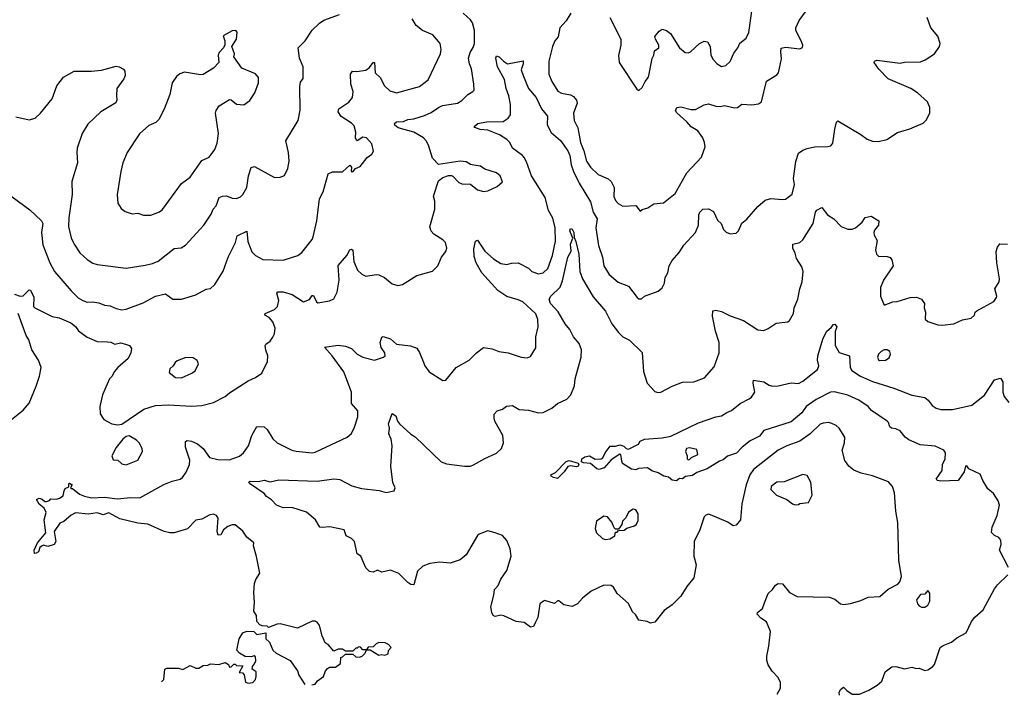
# Model space of a CAD drawing. Extents: x 1954678 to 2060275, y 904822 to 1016299.
# Tile 14 of 256: x 1978061 to 1984842, y 906636 to 911290. Entities that reach past the tile are written whole.
import ezdxf

# ---------------------------------------------------------------- set-up
doc = ezdxf.new("R2010")
doc.units = 0

msp = doc.modelspace()

# ---------------------------------------------------------------- linework, layer by layer
at = {"layer": '0CON20XD'}
for points in [[(1978025, 909400), (1978065, 909386.2), (1978085, 909387.5), (1978125, 909430), (1978135, 909427.5), (1978158.3, 909378.3), (1978156.7, 909315), (1978164.3, 909304.3), (1978285, 909244.3), (1978333.3, 909235), (1978412.7, 909202.7), (1978445, 909176.7), (1978466.8, 909146.8), (1978525, 909102.2), (1978595, 909071.9), (1978665, 909070.8), (1978688.3, 909068.3), (1978715, 909053.8), (1978755, 909063.3), (1978790, 909055), (1978816.1, 909046.1), (1978830, 909025), (1978826, 908995), (1978806.7, 908955), (1978736.2, 908895), (1978712, 908865), (1978696.6, 908833.4), (1978680, 908815), (1978631.9, 908705), (1978613.3, 908625), (1978615.6, 908575), (1978640, 908535), (1978695, 908505.8), (1978735, 908500), (1978765, 908503.3), (1978915, 908607.5), (1978995, 908633.1), (1979085, 908636.7), (1979243.2, 908626.8), (1979315, 908632.5), (1979395, 908653.1), (1979475, 908694.4), (1979505, 908719.4), (1979635, 908801.5), (1979685, 908824.4), (1979728.6, 908855), (1979768, 908935), (1979770, 908975), (1979755, 909013.3), (1979750.6, 909045), (1979755.7, 909055), (1979785, 909075.4), (1979805, 909102.7), (1979815, 909126), (1979820.7, 909165), (1979805, 909209.4), (1979777.9, 909237.9), (1979750, 909255), (1979752.5, 909265), (1979815.7, 909294.3), (1979835.7, 909314.3), (1979846, 909355), (1979832.5, 909405), (1979838.8, 909415), (1979875, 909415.4), (1979937.1, 909397.1), (1980015, 909347.1), (1980057, 909363), (1980075, 909388.8), (1980085, 909390), (1980105, 909346.7), (1980115, 909340), (1980195, 909353.8), (1980225, 909367.5), (1980247.6, 909412.4), (1980260.5, 909495), (1980255, 909596.7), (1980314.3, 909665), (1980335, 909703.8), (1980345, 909710), (1980355, 909702.5), (1980363.1, 909625), (1980386.9, 909565), (1980416.6, 909536.6), (1980445, 909523.5), (1980515, 909535.5), (1980535, 909532.2), (1980574.3, 909514.3), (1980625, 909470), (1980665, 909458), (1980697.5, 909465), (1980795, 909527.5), (1980905, 909557.5), (1980940, 909595), (1980966.7, 909655), (1980996.1, 909693.9), (1981003, 909717), (1980992.5, 909755), (1980975, 909772.5), (1980912.3, 909812.3), (1980895, 909832.5), (1980886.4, 909863.6), (1980920, 909985), (1980919.5, 910039.5), (1980910, 910075), (1980945, 910180), (1980975, 910202.5), (1981013.6, 910216.4), (1981035, 910216.7), (1981045, 910212.5), (1981085, 910167.5), (1981105, 910160), (1981165, 910157.5), (1981215, 910118.8), (1981255, 910106.7), (1981285, 910110), (1981348.3, 910141.7), (1981387, 910173), (1981370, 910215), (1981344.1, 910234.1), (1981265, 910261.2), (1981235, 910281.2), (1981188.3, 910288.3), (1981165, 910293.3), (1981135, 910310), (1981095, 910316.2), (1980945, 910293.3), (1980903.8, 910335), (1980875.8, 910425), (1980860.8, 910455), (1980842.5, 910475), (1980775, 910515.4), (1980668, 910545), (1980645, 910562.9), (1980642.2, 910575), (1980655, 910586.7), (1980705, 910588.5), (1980735, 910601.8), (1980775, 910607.5), (1980849.4, 910630.6), (1980895, 910650.4), (1980945, 910686.2), (1980972, 910698), (1981075, 910715.7), (1981105, 910734), (1981146.7, 910775), (1981182.5, 910795), (1981190, 910805), (1981188, 910845), (1981172.2, 910952.2), (1981158.1, 910985), (1981151.9, 911025), (1981162.9, 911065), (1981185, 911098.8), (1981193.8, 911126.2), (1981193.1, 911215), (1981178.3, 911268.3), (1981165, 911288.6), (1981116, 911335)], [(1978035, 910621.1), (1978125, 910600), (1978168, 910612), (1978204.2, 910645.8), (1978283.8, 910745), (1978316.6, 910833.4), (1978362, 910895), (1978435, 910935.7), (1978555, 910934.3), (1978625, 910941.9), (1978725, 910969.1), (1978745, 910965.5), (1978775, 910949.2), (1978785.8, 910935), (1978787.8, 910905), (1978778.1, 910881.9), (1978729.2, 910815), (1978727.7, 910767.7), (1978730.8, 910735), (1978722.7, 910717.3), (1978620, 910655), (1978529.5, 910570.5), (1978491.1, 910505), (1978456.9, 910405), (1978453.3, 910375), (1978459.2, 910305), (1978420.9, 910175), (1978422.5, 910085), (1978398.1, 909925), (1978396.5, 909865), (1978415, 909786.7), (1978435, 909743.8), (1978475, 909684.2), (1978525, 909637.5), (1978565, 909612.5), (1978595, 909602.9), (1978795, 909577.5), (1978925, 909598.6), (1978975, 909610), (1979013.5, 909626.5), (1979125, 909714.2), (1979172.3, 909717.7), (1979203.2, 909736.8), (1979330, 909875), (1979379.4, 909950.6), (1979394.2, 909985), (1979415, 910006.7), (1979435.7, 910064.3), (1979456.7, 910073.3), (1979485, 910075.6), (1979525, 910060.8), (1979555, 910059.2), (1979580.9, 910069.1), (1979598, 910085), (1979625.4, 910134.6), (1979636.7, 910215), (1979655, 910271.2), (1979677.7, 910277.7), (1979815, 910202.5), (1979854.2, 910205.8), (1979885, 910217.5), (1979907.5, 910265), (1979915.7, 910315.7), (1979911.4, 910375), (1979892.9, 910455), (1979979.2, 910595), (1979993, 910667), (1979990.9, 910829.1), (1979995, 910860), (1980012.5, 910885), (1980013.8, 910915), (1980012, 910965), (1979987.5, 911025), (1979979.5, 911095), (1980027.8, 911145), (1980075, 911217.1), (1980125, 911265.7), (1980155, 911285.6), (1980263.6, 911326.4)], [(1980073.3, 906708.4), (1980085, 906710), (1980095, 906713.3), (1980112.5, 906735), (1980152.5, 906765), (1980167.5, 906805), (1980180.7, 906819.3), (1980195, 906830), (1980235, 906830), (1980270, 906855), (1980273, 906897), (1980285, 906900), (1980305, 906920), (1980355, 906920), (1980375, 906900), (1980401.7, 906898.3), (1980420, 906905), (1980440, 906925), (1980450, 906950), (1980475, 906950), (1980535, 906912.5), (1980555, 906917.5), (1980575, 906912.5), (1980598.3, 906921.7), (1980600, 906945), (1980620, 906965), (1980600, 906985), (1980577, 906997), (1980535, 907000), (1980515, 906990), (1980495, 906970), (1980461.7, 906968.3), (1980450, 906950), (1980425, 906950), (1980408.3, 906968.3), (1980395, 906970), (1980385, 906960), (1980375, 906960), (1980355, 906940), (1980305, 906940), (1980285, 906952.5), (1980255, 906952.5), (1980225, 906940), (1980185.9, 906985.9), (1980165, 906997.5), (1980144.2, 907044.2), (1980125, 907117.5), (1980109.3, 907139.3), (1980095, 907147.5), (1980075, 907147.5), (1979975, 907097.5), (1979855, 907128), (1979834.3, 907125.7), (1979775, 907102.5), (1979765, 907112.5), (1979730, 907115), (1979715, 907122), (1979693.3, 907145), (1979691.2, 907185), (1979674, 907215), (1979678.6, 907275), (1979672.5, 907345), (1979678.6, 907405), (1979687.3, 907432.7), (1979714.1, 907475.9), (1979690.8, 907590.8), (1979670, 907665), (1979672.5, 907685), (1979625, 907724), (1979596.9, 907766.9), (1979545, 907810), (1979525, 907810.8), (1979495, 907799.4), (1979464.6, 907775.4), (1979445, 907740), (1979428.8, 907738.8), (1979421.1, 907765), (1979427.5, 907855), (1979415.4, 907875.4), (1979395, 907883.3), (1979371.4, 907878.6), (1979315, 907850), (1979275, 907841.8), (1979216.4, 907783.6), (1979125, 907754), (1979095, 907754.4), (1979055, 907764.5), (1978943.3, 907815), (1978875, 907822.5), (1978751.4, 907851.4), (1978675, 907892), (1978635, 907878.1), (1978595, 907892.5), (1978535, 907883.3), (1978445, 907893.1), (1978414.4, 907875.6), (1978365, 907832), (1978338, 907822), (1978298, 907765), (1978309.2, 907695), (1978298, 907675), (1978255, 907660), (1978225, 907670), (1978215, 907666.2), (1978200, 907655), (1978191.2, 907625), (1978175, 907613.8), (1978163.3, 907613.3), (1978161.4, 907635), (1978184.5, 907685.5), (1978241.2, 907755), (1978230, 907845), (1978242.5, 907895), (1978230, 907925), (1978195, 907953.3), (1978177.5, 907985), (1978195, 907993.3), (1978216.1, 907986.1), (1978235, 907970), (1978245, 907970), (1978265, 907977.5), (1978275, 907990), (1978315, 907986.7), (1978335, 907993.3), (1978360.7, 908009.3), (1978366.2, 908045), (1978375, 908060), (1978398.3, 908071.7), (1978398.3, 908091.7), (1978403.6, 908096.4), (1978422.5, 908085), (1978410, 908065), (1978415, 908060), (1978425, 908060), (1978471.7, 908021.7), (1978506.8, 908006.8), (1978555, 907996.5), (1978645, 908000.9), (1978735, 907988.8), (1978825, 907998.6), (1978888.8, 907995), (1979053, 908087), (1979110.1, 908109.9), (1979165.3, 908124.7), (1979181.9, 908135), (1979207.3, 908172.7), (1979230, 908225), (1979233.3, 908255), (1979202, 908345), (1979203.8, 908385), (1979215, 908392), (1979245, 908387.3), (1979285, 908368.9), (1979324.4, 908335), (1979368.8, 908275), (1979425, 908260), (1979505, 908257.5), (1979575, 908282.1), (1979601.8, 908305), (1979636.3, 908353.7), (1979658.9, 908425), (1979695, 908487.5), (1979745, 908486.2), (1979765, 908466), (1979805, 908401.9), (1979834, 908374), (1979934.6, 908324.6), (1979965, 908316.9), (1980075, 908306.7), (1980095, 908310), (1980316.7, 908413.3), (1980345, 908440), (1980367.6, 908482.4), (1980390.5, 908555), (1980390, 908595), (1980346.7, 908645), (1980345.3, 908725), (1980293.8, 908865), (1980214, 908974), (1980160, 909035), (1980255, 909047.2), (1980305, 909040), (1980345.7, 909025), (1980385, 908986), (1980425, 908964.2), (1980505, 908944), (1980567.5, 908965), (1980578.8, 908975), (1980575.8, 908995), (1980551.1, 909031.1), (1980544.2, 909065), (1980555, 909102.5), (1980565, 909108), (1980615, 909092), (1980655, 909054.2), (1980753.3, 909043.3), (1980795, 909026), (1980815, 908996.2), (1980838.5, 908935), (1980850.6, 908905), (1980882, 908865), (1980975, 908803.3), (1980995, 908807.5), (1981066.9, 908893.1), (1981156, 908945), (1981206.7, 908995), (1981255, 909031.2), (1981315, 909022), (1981360, 909005), (1981425.7, 908995.7), (1981514.4, 908964.4), (1981555, 908960), (1981579.2, 908970.8), (1981615, 909030), (1981615.7, 909105), (1981632.2, 909175), (1981629.6, 909225), (1981615, 909262.5), (1981525, 909345.3), (1981495, 909360), (1981415, 909382.4), (1981353.7, 909423.7), (1981244.6, 909545), (1981204.2, 909614.2), (1981192, 909658), (1981188.8, 909711.2), (1981201.2, 909765), (1981215, 909771.2), (1981265.5, 909695.5), (1981323.6, 909643.6), (1981375, 909610), (1981415, 909602.5), (1981447, 909613), (1981495, 909616), (1981565, 909578.1), (1981588.8, 909555), (1981635, 909538.9), (1981665, 909546.9), (1981697.5, 909575), (1981730.9, 909665), (1981750.5, 909765), (1981749.8, 909855), (1981733.1, 909923.1), (1981703.9, 909975), (1981680.4, 910065), (1981585.3, 910215.3), (1981551, 910311), (1981535, 910340), (1981523.1, 910355), (1981455.6, 910405), (1981435.6, 910445), (1981415, 910465.5), (1981365, 910497.1), (1981285, 910528.2), (1981232.7, 910532.7), (1981196.4, 910546.4), (1981192, 910555), (1981216.7, 910575), (1981275, 910587.3), (1981390.3, 910589.7), (1981425, 910611.4), (1981441.5, 910635), (1981441.8, 910705), (1981430.8, 910765), (1981412.1, 910815), (1981398.7, 910878.7), (1981351.5, 910965), (1981341.1, 911025), (1981345, 911041.2), (1981363.8, 911035), (1981393.3, 911003.3), (1981420, 910985), (1981527.5, 911007.5), (1981529.1, 910985), (1981515.5, 910945), (1981527.5, 910905), (1981565.6, 910815), (1981617.3, 910755), (1981653.8, 910675), (1981696.2, 910625), (1981693.8, 910565), (1981721.8, 910511.7), (1981785, 910456.7), (1981835.5, 910385.5), (1981848.7, 910355), (1981859.9, 910289.9), (1981874.7, 910245), (1981913.5, 910163.5), (1981991.6, 910035), (1982009.7, 909965), (1982037.1, 909917.1), (1982028.7, 909855), (1982046.2, 909735), (1982075.8, 909654.2), (1982084.5, 909594.5), (1982120.8, 909535), (1982182.4, 909482.4), (1982255, 909453.3), (1982312.5, 909375), (1982325, 909367.5), (1982343, 909367), (1982364.2, 909385.8), (1982459.1, 909420.9), (1982485, 909442), (1982502.9, 909475), (1982505.8, 909515), (1982524.2, 909545), (1982534.4, 909595), (1982555, 909631.2), (1982603, 909687), (1982634.2, 909735.8), (1982716, 909825), (1982736.9, 909875), (1982738.6, 909945), (1982746.2, 909965), (1982765, 909983.8), (1982805, 909987.5), (1982838.9, 909968.9), (1982867.9, 909907.9), (1982892, 909885), (1982907.5, 909845), (1982925.5, 909825.5), (1982955, 909814.5), (1982995, 909818.5), (1983012.5, 909835), (1983035, 909888.8), (1983068, 909915), (1983145, 910002.5), (1983195, 910046), (1983235, 910059.2), (1983315, 910050.8), (1983335, 910054.2), (1983381.7, 910088.3), (1983398.1, 910155), (1983391.2, 910195), (1983406.9, 910313.1), (1983425, 910370.6), (1983455, 910391.9), (1983485, 910403.1), (1983535, 910414.3), (1983626.4, 910416.4), (1983648.3, 910421.7), (1983661.7, 910438.3), (1983674, 910535), (1983686.1, 910583.9), (1983695, 910593.3), (1983855, 910498.8), (1983897.3, 910467.3), (1983935, 910454.2), (1983975, 910450.8), (1984032.5, 910465), (1984106.1, 910513.9), (1984191.7, 910538.3), (1984283, 910577), (1984303, 910597), (1984328.8, 910645), (1984330, 910685), (1984314.1, 910724.1), (1984244.2, 910785), (1984198, 910815), (1984042.8, 910882.8), (1983978.3, 910948.3), (1983946.7, 910995), (1983947.5, 911005), (1983965, 911012), (1984125, 910990.8), (1984155, 910997.1), (1984265, 911000), (1984296.2, 911013.8), (1984362, 911055), (1984395.7, 911105), (1984401.4, 911125), (1984385, 911177.5), (1984335.8, 911235), (1984310, 911305)], [(1981856.7, 911335), (1981825, 911282.9), (1981781.9, 911235), (1981768.6, 911171.4), (1981747.1, 911145), (1981730.6, 911105), (1981705.5, 911005), (1981704.6, 910915), (1981725, 910864.2), (1981767.9, 910797.9), (1981793, 910783), (1981855, 910772.9), (1981875, 910760), (1981895.7, 910735), (1981899.4, 910715), (1981874.5, 910645), (1981880.5, 910595), (1981903.9, 910543.9), (1981922.5, 910445), (1981946.9, 910386.9), (1981965, 910316), (1981993.1, 910273.1), (1982044.6, 910224.6), (1982114.6, 910194.6), (1982134.3, 910175), (1982155.7, 910135), (1982152, 910072), (1982165, 910043.8), (1982182.9, 910022.9), (1982215, 910004.5), (1982305, 910010), (1982335, 909970), (1982348.3, 909981.7), (1982386.1, 909993.9), (1982427.7, 910022.3), (1982495, 910028), (1982575, 910092), (1982655.3, 910234.7), (1982756.6, 910343.4), (1982782.2, 910415), (1982778.2, 910445), (1982765.5, 910475), (1982730.6, 910525), (1982685, 910551.5), (1982655, 910586.7), (1982587.3, 910647.3), (1982576.5, 910665), (1982586, 910684), (1982615, 910689.1), (1982685, 910672.3), (1982715, 910672.3), (1982775, 910703.8), (1982805, 910709.5), (1982855, 910694.4), (1982885, 910692.1), (1982915, 910698.5), (1982985, 910682.1), (1983005, 910686.2), (1983035, 910706.9), (1983104.2, 910704.2), (1983148.8, 910711.2), (1983170, 910725), (1983204.5, 910865.5), (1983275, 910910), (1983286.1, 910923.9), (1983308.8, 911021.2), (1983302.3, 911067.7), (1983306.1, 911093.9), (1983335, 911100), (1983435, 911088.8), (1983452.5, 911097.5), (1983453.8, 911115), (1983442.5, 911145), (1983405.8, 911215), (1983406.9, 911235), (1983429.4, 911285), (1983474, 911345)], [(1982126, 911305), (1982200, 911155), (1982201.2, 911115), (1982183.9, 911043.9), (1982190, 910995), (1982311.7, 910811.7), (1982325, 910802.5), (1982348.3, 910821.7), (1982368.8, 910865), (1982392.5, 910895), (1982416.9, 911023.1), (1982428.6, 911045), (1982433.8, 911075), (1982463.7, 911096.3), (1982462.7, 911115), (1982440, 911155), (1982436, 911175), (1982465, 911211.2), (1982485, 911223.8), (1982515.7, 911215.7), (1982544.2, 911194.2), (1982606.2, 911095), (1982645, 911063.3), (1982665, 911061.2), (1982680.5, 911069.5), (1982743.9, 911126.1), (1982775, 911142.5), (1982798.3, 911138.3), (1982816.7, 911105), (1982822, 911045), (1982836.2, 911015), (1982863.8, 910985), (1982895, 910967.5), (1982923.3, 910975), (1982955, 911001.2), (1982980, 911060), (1983006.7, 911095), (1983021.2, 911128.8), (1983065, 911162.5), (1983082.7, 911202.7), (1983106, 911365)], [(1977965, 910102.3), (1978129.9, 909979.9), (1978210.8, 909905), (1978219.3, 909885), (1978212, 909825), (1978219.5, 909739.5), (1978267.5, 909615), (1978300.5, 909555), (1978415, 909421.4), (1978464.2, 909374.2), (1978495.6, 909354.4), (1978525, 909343.8), (1978565, 909345.6), (1978605, 909338.9), (1978645, 909324), (1978685, 909319.2), (1978725, 909300.6), (1978765, 909291.1), (1978794.5, 909295.5), (1978911.7, 909338.3), (1978996.7, 909385), (1979065, 909401.2), (1979115, 909364.3), (1979175.5, 909364.5), (1979275, 909394.4), (1979345, 909434.3), (1979375, 909438), (1979404.3, 909465.7), (1979462.7, 909557.3), (1979497.5, 909655), (1979546.7, 909755), (1979559.4, 909800.6), (1979625, 909832.5), (1979632, 909762), (1979659.6, 909689.6), (1979684.6, 909664.6), (1979735, 909637.9), (1979875, 909633.1), (1979977.5, 909665), (1980005, 909686.2), (1980074.2, 909775), (1980082.9, 909795), (1980106.3, 909903.7), (1980126.7, 910055), (1980150.8, 910105), (1980185, 910228.8), (1980215, 910242.9), (1980285, 910241.4), (1980335, 910288), (1980346, 910275), (1980344.1, 910244.1), (1980355, 910242.5), (1980372.5, 910265), (1980405, 910277.5), (1980455, 910340), (1980486.4, 910363.6), (1980497.5, 910385), (1980486, 910435), (1980450, 910475), (1980425, 910480), (1980385, 910456.2), (1980380.3, 910460.3), (1980372.5, 910475), (1980375.8, 910515), (1980365, 910557.8), (1980345, 910577.9), (1980275, 910623.8), (1980253.3, 910655), (1980258.1, 910675), (1980327.6, 910722.4), (1980353.5, 910755), (1980357.9, 910795), (1980342.3, 910845), (1980338.2, 910915), (1980352.5, 910935), (1980383.2, 910933.2), (1980445, 910942.7), (1980469.3, 910960.7), (1980495, 910994.3), (1980504, 910994), (1980509.2, 910925), (1980542.7, 910892.7), (1980573.7, 910833.7), (1980610.7, 910800.7), (1980655, 910785.8), (1980815, 910830.8), (1980874.3, 910875), (1980958.1, 911055), (1980964.3, 911085), (1980956.3, 911126.3), (1980906, 911185), (1980835.3, 911215.3), (1980791, 911251), (1980764.7, 911295)], [(1978965, 909943.8), (1979023.9, 909966.1), (1979045, 909983.3), (1979175, 910162.5), (1979234.5, 910205.5), (1979315, 910320.8), (1979365, 910342.9), (1979404, 910395), (1979421.7, 910438.3), (1979431.1, 910505), (1979410, 910645), (1979414.5, 910665.5), (1979434.2, 910695.8), (1979505, 910740), (1979517.1, 910737.1), (1979555, 910708.8), (1979605, 910703.8), (1979645, 910733.3), (1979681.2, 910785), (1979706, 910855), (1979705, 910892.5), (1979685, 910916.7), (1979591.2, 910955), (1979536.7, 911035), (1979540, 911055), (1979522.5, 911105), (1979553.8, 911155), (1979558.8, 911205), (1979550, 911215), (1979525, 911213.8), (1979461.7, 911178.3), (1979473.4, 911143.4), (1979473.2, 911116.8), (1979463.9, 911096.1), (1979434, 911065), (1979428.8, 911045), (1979433.3, 910995), (1979395, 910956.7), (1979325, 910912.5), (1979305, 910910.8), (1979195, 910928), (1979163, 910917), (1979141.7, 910898.3), (1979111.2, 910855), (1979095.8, 910774.2), (1979055.9, 910674.1), (1979018.7, 910601.3), (1978998.3, 910581.7), (1978949.5, 910560.5), (1978885, 910504), (1978801.2, 910375), (1978771.2, 910305), (1978756.2, 910245), (1978732, 910085), (1978736, 910025), (1978758.8, 909988.8), (1978787.7, 909967.7), (1978835, 909952), (1978875, 909956.7), (1978914.1, 909944.1), (1978965, 909943.8)], [(1983277.2, 906644.2), (1983300, 906685), (1983300, 906725), (1983281.7, 906761.7), (1983242.7, 906802.7), (1983215.9, 906845.9), (1983207.5, 906875), (1983206, 906905), (1983221.2, 906975), (1983230.8, 907075), (1983205, 907142.5), (1983165, 907166.7), (1983140, 907195), (1983142.5, 907205), (1983175.8, 907234.2), (1983191.7, 907271.7), (1983215, 907336.2), (1983245.9, 907364.1), (1983266.1, 907393.9), (1983285, 907406.7), (1983315, 907403.3), (1983362.5, 907345), (1983415, 907316.2), (1983635, 907311.2), (1983675, 907298.8), (1983715, 907266.7), (1983735, 907261.2), (1983782.7, 907267.3), (1983855, 907288), (1983905, 907310.8), (1983985, 907316.2), (1984043.2, 907366.8), (1984108.3, 907401.7), (1984123.6, 907416.4), (1984133.3, 907455), (1984115.9, 907565.9), (1984109.4, 907825), (1984094.4, 907905), (1984085, 908030), (1984072.5, 908075), (1984045, 908105.6), (1983935, 908148.7), (1983855.4, 908165.4), (1983805, 908185.8), (1983772.5, 908215), (1983745, 908253.3), (1983725.8, 908325), (1983740.8, 908375), (1983744.2, 908415), (1983705.4, 908475.4), (1983685, 908493.8), (1983655, 908508.8), (1983633.9, 908513.9), (1983595, 908510.6), (1983575, 908502.9), (1983505, 908436.5), (1983435, 908385.6), (1983345, 908354.6), (1983284.7, 908325.3), (1983115, 908192.2), (1983090.4, 908155), (1983065.4, 908085), (1983034.4, 907955), (1983024.4, 907845), (1982995, 907808.8), (1982975, 907802.5), (1982938, 907828), (1982819.5, 907879.5), (1982805, 907883.8), (1982787.5, 907877.5), (1982774.2, 907865), (1982744.3, 907775), (1982706.9, 907695), (1982703.6, 907595), (1982720, 907535), (1982704.4, 907445), (1982655, 907384.3), (1982615, 907319.2), (1982555, 907260), (1982500.3, 907219.7), (1982435, 907138.8), (1982405, 907133.3), (1982383, 907143), (1982325, 907152.5), (1982303, 907193), (1982281.7, 907211.7), (1982255, 907267.5), (1982175, 907337.5), (1982149.5, 907379.5), (1982135, 907392.5), (1982085, 907393.3), (1981995.9, 907354.1), (1981937.5, 907305), (1981902.5, 907265), (1981865, 907246.7), (1981808.3, 907258.3), (1981775, 907287.5), (1981765, 907287.5), (1981745, 907267.5), (1981678.3, 907288.3), (1981667.5, 907285), (1981643.3, 907265), (1981628.3, 907171.7), (1981611.2, 907135), (1981599.5, 907110.5), (1981580, 907105), (1981535, 907136.2), (1981480, 907145), (1981395, 907183.8), (1981375, 907188.8), (1981335, 907177.5), (1981322.5, 907185), (1981312.5, 907205), (1981306.2, 907245), (1981327.5, 907325), (1981330, 907365), (1981357.3, 907392.7), (1981374.3, 907435.7), (1981416.2, 907495), (1981445.6, 907595), (1981439.4, 907645), (1981415, 907702), (1981385, 907735.5), (1981335, 907755.4), (1981285, 907769.1), (1981225, 907745.8), (1981214, 907736), (1981135, 907603.8), (1981095, 907570), (1981025, 907546.2), (1980955, 907552), (1980885, 907542.5), (1980836.2, 907525), (1980799.7, 907490.3), (1980775, 907396.7), (1980755, 907399.2), (1980733.6, 907413.6), (1980671.2, 907475), (1980615, 907498.8), (1980555, 907484), (1980525, 907498.8), (1980495, 907483.8), (1980469.3, 907489.3), (1980443.9, 907513.9), (1980410, 907595), (1980385, 907610), (1980366.2, 907695), (1980345.8, 907715.8), (1980310, 907735), (1980295.8, 907775.8), (1980196.9, 907796.9), (1980145, 907790.8), (1980127.5, 907795), (1980097.1, 907845), (1980037, 907897), (1979935, 907928.5), (1979875, 907927.5), (1979828.8, 907945), (1979795, 907982.9), (1979760, 908005), (1979745, 908025.8), (1979642.5, 908095), (1979640, 908105), (1979648.8, 908111.2), (1979705, 908109.5), (1979745, 908118), (1979786.8, 908106.8), (1979845, 908120.6), (1980109.1, 908110.9), (1980225, 908127.1), (1980265, 908121.4), (1980347.6, 908077.6), (1980415, 908059.6), (1980536.2, 908046.2), (1980585, 908033.1), (1980638.8, 908045), (1980646.2, 908065), (1980631.5, 908101.5), (1980617.7, 908215), (1980626.9, 908355), (1980619.5, 908399.5), (1980603.8, 908436.2), (1980607.5, 908475), (1980600.8, 908505), (1980625, 908577.5), (1980651.7, 908561.7), (1980663.4, 908523.4), (1980675.8, 908505.8), (1980755, 908433.8), (1980785, 908416.2), (1980963.7, 908243.7), (1981000.4, 908230.4), (1981125, 908213.8), (1981165, 908214.5), (1981187.4, 908222.6), (1981265, 908267.8), (1981345.4, 908304.6), (1981380, 908335), (1981392.9, 908375), (1981388.9, 908425), (1981333.8, 908525), (1981328.8, 908545), (1981328.3, 908571.7), (1981350, 908595), (1981385, 908608), (1981413, 908627), (1981455, 908631.2), (1981500, 908605), (1981565, 908600.8), (1981635, 908580.8), (1981665, 908584.2), (1981726.4, 908613.6), (1981765, 908645.6), (1981830, 908675), (1981856.2, 908705), (1981881.7, 908768.3), (1981886.7, 908815), (1981928.5, 908965), (1981931.2, 909015), (1981915, 909060), (1981875.3, 909105.3), (1981850.5, 909155), (1981817.3, 909195), (1981768.5, 909278.5), (1981716.2, 909335), (1981706.7, 909365), (1981719.2, 909385), (1981782.8, 909447.2), (1981800.1, 909489.9), (1981835.5, 909655), (1981859.4, 909695), (1981855, 909742.5), (1981870, 909785), (1981849.4, 909835), (1981855, 909851.2), (1981865, 909846), (1981877.3, 909825), (1981879.3, 909789.3), (1981891.8, 909761.8), (1981911.9, 909675), (1981917.9, 909555), (1981937.3, 909505), (1982010.5, 909380.5), (1982095, 909282.2), (1982140, 909195), (1982185, 909135.7), (1982215, 909104.2), (1982261.7, 909081.7), (1982348.2, 908998.2), (1982357.4, 908867.4), (1982381.9, 908785), (1982435, 908728.8), (1982455, 908721.2), (1982475.9, 908724.1), (1982555, 908765.7), (1982625, 908792.5), (1982705, 908794.3), (1982777, 908823), (1982845, 908898.8), (1982879.4, 908995), (1982878.5, 909065), (1982853.7, 909143.7), (1982833.4, 909246.6), (1982835.8, 909284.2), (1982855, 909290), (1982895, 909278.6), (1982955, 909248.9), (1983045, 909217.5), (1983145, 909152.9), (1983185, 909149.2), (1983215, 909162), (1983270.5, 909199.5), (1983351.7, 909208.3), (1983363, 909217), (1983391.2, 909265), (1983395.8, 909305), (1983419.4, 909365), (1983432.9, 909435), (1983449.2, 909485), (1983456.9, 909555), (1983446.9, 909586.9), (1983410.5, 909645), (1983402.2, 909682.2), (1983386.7, 909715), (1983386.7, 909743.3), (1983435, 909755.8), (1983455, 909773.3), (1983525, 909886.7), (1983542.9, 909965), (1983551.7, 909978.3), (1983585, 909996.7), (1983625, 909946.2), (1983668.3, 909918.3), (1983717.5, 909865), (1983765, 909846.7), (1983795, 909846.7), (1983817.5, 909855), (1983862.5, 909895), (1983885, 909927.5), (1983925, 909936.2), (1983978.8, 909905), (1983975.8, 909874.2), (1983949.3, 909840.7), (1983944, 909825), (1983946.2, 909805), (1983967.7, 909767.7), (1983956, 909705), (1983962, 909675), (1983975, 909661.2), (1984035, 909659.2), (1984055, 909651.2), (1984068, 909635), (1984076, 909595), (1984010.8, 909495), (1983990, 909445), (1983988.8, 909385), (1984015, 909322.5), (1984074.3, 909345.7), (1984105, 909349.2), (1984195, 909376), (1984238.3, 909378.3), (1984272.5, 909365), (1984292.5, 909335), (1984290, 909305), (1984300, 909275), (1984297, 909227), (1984315, 909210), (1984385, 909186.7), (1984415, 909186.2), (1984495, 909194), (1984555, 909221.2), (1984615, 909233.3), (1984637.5, 909255), (1984642.5, 909275), (1984652.5, 909285), (1984770.8, 909349.2), (1984788.8, 909375), (1984791.2, 909385), (1984778, 909435), (1984805.8, 909484.2), (1984808, 909505), (1984790.6, 909615), (1984785.9, 909694.1), (1984795, 909722.5), (1984812.5, 909745), (1984865, 909743.3)], [(1977993.8, 908526.2), (1978085, 908600), (1978125, 908648), (1978173.6, 908765), (1978197.1, 908835), (1978208.6, 908895), (1978190.8, 908945), (1978144, 909015), (1978124.6, 909084.6), (1978104.5, 909115), (1978049.2, 909265)], [(1984870, 907515), (1984810, 907635), (1984820, 907675), (1984817.5, 907705), (1984805, 907722.5), (1984775, 907736.2), (1984753.6, 907756.4), (1984758, 907795), (1984792.5, 907875), (1984810, 907945), (1984800, 907975), (1984767.5, 908025), (1984728, 908058), (1984693.3, 908115), (1984675, 908160), (1984597.5, 908195), (1984585, 908216.7), (1984574, 908215), (1984566.2, 908175), (1984524.2, 908115.8), (1984405, 908110.6), (1984382.5, 908115), (1984373.8, 908125), (1984414.2, 908185), (1984417.1, 908225), (1984435.6, 908265), (1984437.5, 908305), (1984425.5, 908325.5), (1984365, 908352.9), (1984261.7, 908361.7), (1984183.8, 908395), (1984159.2, 908415), (1984125, 908457.5), (1984095, 908472.5), (1984065, 908476), (1984054.3, 908485), (1984045.6, 908515), (1984035.8, 908525), (1983928.1, 908598.1), (1983904.4, 908625), (1983839.7, 908669.7), (1983765, 908704.1), (1983699.1, 908719.1), (1983675, 908726.1), (1983645, 908724.2), (1983546.9, 908673.1), (1983477.7, 908625), (1983448.3, 908581.7), (1983375, 908519.5), (1983185, 908458.9), (1983155, 908421.4), (1983092.1, 908387.9), (1983035.8, 908344.2), (1982996.7, 908303.3), (1982936, 908284), (1982905, 908258.8), (1982880.3, 908249.7), (1982796.7, 908195), (1982725, 908171.2), (1982695, 908150), (1982646.7, 908143.3), (1982625, 908127.5), (1982605, 908130), (1982585, 908112.5), (1982555, 908116.7), (1982529.2, 908139.2), (1982496.1, 908146.1), (1982458.6, 908168.6), (1982415, 908182.9), (1982383.8, 908203.8), (1982321.9, 908198.1), (1982305, 908190), (1982275, 908193.1), (1982213.3, 908233.3), (1982207.9, 908247.9), (1982200, 908295), (1982195, 908296.7), (1982135, 908258.1), (1982087, 908203), (1982051.4, 908191.4), (1982036.7, 908196.7), (1981993.1, 908233.1), (1981945, 908237.9), (1981930, 908245), (1981933.1, 908265), (1981952.6, 908277.4), (1981985.7, 908285.7), (1982025, 908263.3), (1982065.5, 908264.5), (1982078, 908272), (1982093.3, 908306.7), (1982127, 908353), (1982165, 908351.8), (1982195, 908360.9), (1982220.9, 908350.9), (1982236.7, 908335), (1982255, 908332), (1982323.3, 908366.7), (1982335, 908386.7), (1982365, 908400), (1982485, 908409.4), (1982545, 908421.2), (1982735, 908512.5), (1982855, 908554.4), (1982895, 908560), (1982930, 908585), (1982962.7, 908597.3), (1983024, 908646), (1983085, 908677.8), (1983101.5, 908688.5), (1983124.2, 908725), (1983112.9, 908787.1), (1983115, 908806.7), (1983185, 908796), (1983221.7, 908771.7), (1983245, 908764.4), (1983285, 908766.7), (1983375, 908788.1), (1983425, 908784.5), (1983455, 908798.6), (1983555, 908880), (1983565.7, 908905), (1983555.7, 908945), (1983557.1, 908975), (1983594.4, 909095), (1983620.8, 909145), (1983650.8, 909169.2), (1983665, 909190), (1983675, 909193.3), (1983689.2, 909175), (1983677.7, 909142.3), (1983678.1, 909045), (1983705, 908996.2), (1983775, 908973.3), (1983781.5, 908895), (1983792.8, 908872.8), (1983851.8, 908835), (1983935, 908796.7), (1984081.2, 908751.2), (1984205, 908704.4), (1984295, 908686.9), (1984317.8, 908667.8), (1984345, 908631.4), (1984373.3, 908613.3), (1984405.3, 908605.3), (1984485, 908603.5), (1984618.1, 908635), (1984705, 908704.4), (1984775, 908810), (1984815, 908821.2), (1984832, 908795), (1984831.9, 908725), (1984841.4, 908695), (1984873.8, 908653.8)], [(1983982.6, 908942.6), (1984025, 908944.2), (1984049.5, 908960.5), (1984059.4, 908985), (1984054.2, 909005), (1984035, 909016.7), (1984015, 909015.6), (1983994, 909005), (1983976, 908985), (1983969.2, 908965), (1983975, 908946.7), (1983982.6, 908942.6)], [(1979175, 908823.8), (1979246.1, 908853.9), (1979268.8, 908871.2), (1979291.7, 908918.3), (1979283, 908943), (1979255, 908960), (1979205, 908963.3), (1979145, 908938.8), (1979132.3, 908927.7), (1979118.8, 908905), (1979093.8, 908885), (1979090.5, 908860.5), (1979134.4, 908824.4), (1979175, 908823.8)], [(1978795, 908224.3), (1978875, 908256.2), (1978905.8, 908315), (1978904, 908335), (1978883.3, 908375), (1978865, 908393.3), (1978815, 908422.5), (1978795, 908417.5), (1978770.8, 908399.2), (1978725, 908342.5), (1978696, 908285), (1978705, 908258.8), (1978735.9, 908255.9), (1978765, 908231.2), (1978795, 908224.3)], [(1982665, 908257.5), (1982675, 908260), (1982687.1, 908272.9), (1982732.5, 908295), (1982725, 908328), (1982675, 908340.6), (1982654.4, 908335), (1982645.8, 908315), (1982658.8, 908285), (1982657.5, 908265), (1982665, 908257.5)], [(1981765, 908130), (1981737.5, 908135), (1981721.2, 908145), (1981720, 908155), (1981750.2, 908169.8), (1981825, 908246.5), (1981845, 908252.5), (1981906.2, 908235), (1981911.4, 908225), (1981907.1, 908215), (1981895, 908208.9), (1981855, 908215.6), (1981835, 908212.2), (1981810, 908175), (1981765, 908130)], [(1983405, 907948.8), (1983425, 907951.2), (1983435, 907957.5), (1983492.5, 907965), (1983520, 908015), (1983510, 908105), (1983485, 908148.8), (1983455, 908155.8), (1983325, 908106.7), (1983275, 908103.8), (1983236.2, 908075), (1983235, 908052.5), (1983273.3, 908015), (1983344.2, 907984.2), (1983382.5, 907955), (1983405, 907948.8)], [(1982095, 907710), (1982125, 907712.5), (1982160, 907735), (1982165, 907760), (1982175, 907760), (1982185, 907770), (1982225, 907772.5), (1982243, 907787), (1982295, 907803.3), (1982310, 907815), (1982320.7, 907839.3), (1982320, 907885), (1982305, 907912.5), (1982285, 907917.5), (1982255, 907897.5), (1982235, 907857.5), (1982212.5, 907835), (1982207, 907813), (1982185, 907780), (1982165, 907780), (1982155, 907790), (1982138.3, 907828.3), (1982110, 907865), (1982085, 907868.8), (1982032.5, 907835), (1982023.3, 907785), (1982034.2, 907754.2), (1982075, 907716.7), (1982095, 907710)], [(1983708.2, 906635.6), (1983705.8, 906655), (1983714.2, 906675.8), (1983735, 906692.5), (1983757.6, 906667.6), (1983795, 906644.2), (1983845, 906642.5), (1983909.3, 906670.7), (1983965.6, 906704.4), (1983998.1, 906731.9), (1984022.5, 906797.5), (1984067.7, 906832.3), (1984095, 906834.2), (1984155, 906818.8), (1984205, 906830), (1984235, 906820), (1984255, 906823.3), (1984295, 906807.5), (1984315, 906810), (1984348.8, 906831.2), (1984361.7, 906848.3), (1984401.2, 906965), (1984420.9, 906979.1), (1984478.5, 907001.5), (1984515, 907031.9), (1984578.8, 907065), (1984615.8, 907145), (1984639.2, 907175), (1984695.6, 907225), (1984775, 907370), (1984795, 907396.7), (1984867.5, 907465)], [(1984295, 907242.5), (1984315, 907256.2), (1984329.2, 907285), (1984328.8, 907338.8), (1984315, 907357.5), (1984295, 907332.5), (1984265, 907330), (1984237, 907293), (1984243.8, 907265), (1984255, 907252.5), (1984272.5, 907242.5), (1984295, 907242.5)], [(1979037.3, 906729.2), (1979053.8, 906745), (1979060, 906815), (1979075, 906822.5), (1979153.6, 906823.6), (1979185, 906813.3), (1979235, 906840), (1979275, 906823.3), (1979293.6, 906823.6), (1979325, 906840), (1979356.4, 906843.6), (1979375, 906852.5), (1979433, 906847), (1979475, 906862.5), (1979498.3, 906848.3), (1979505, 906830), (1979518.3, 906831.7), (1979535, 906850), (1979545, 906850), (1979555, 906840), (1979598.3, 906838.3), (1979573, 906793), (1979595, 906790), (1979607, 906777), (1979617, 906727), (1979635, 906720), (1979665.8, 906724.2), (1979683.8, 906745), (1979690, 906765), (1979688.3, 906798.3), (1979662.5, 906815), (1979663.3, 906835), (1979678.3, 906851.7), (1979686.1, 906873.9), (1979685, 906900), (1979675, 906906.7), (1979655, 906900), (1979613, 906903), (1979575, 906926.7), (1979557, 906947), (1979571.2, 907025), (1979597.5, 907065), (1979625, 907076.7), (1979674.1, 907074.1), (1979695, 907054.2), (1979756.2, 907066.2), (1979756.7, 907025), (1979782.2, 907002.2), (1979805, 906946.7), (1979826.4, 906926.4), (1979923.3, 906875), (1979973.3, 906805), (1979983.3, 906775), (1980025.5, 906709.4)]]:
    msp.add_lwpolyline(points, dxfattribs=at)

doc.saveas('drawing.dxf')
